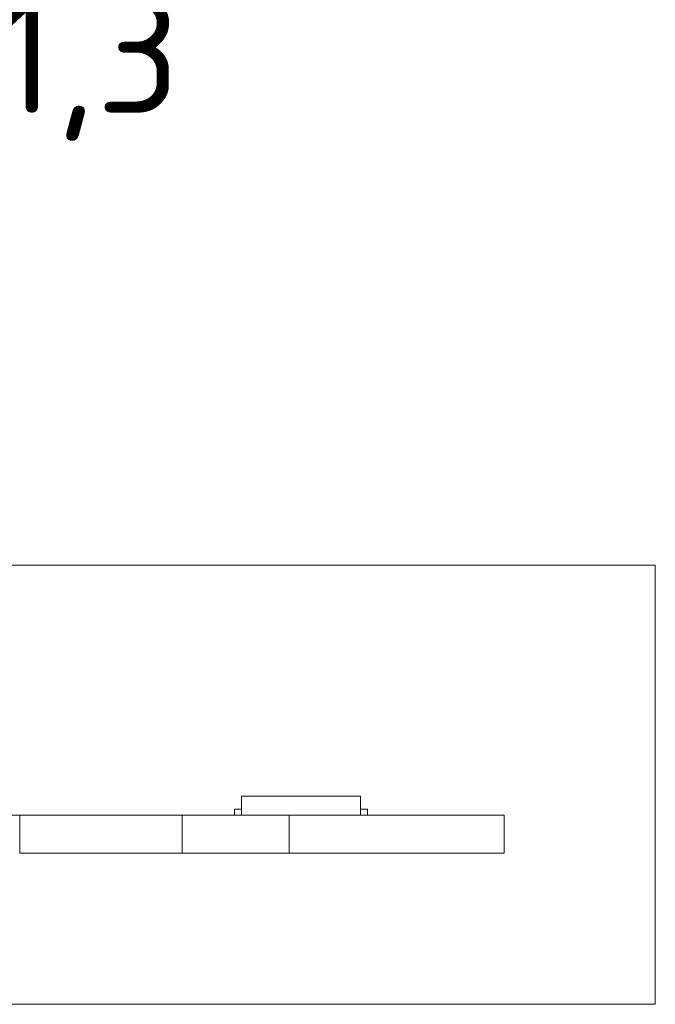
# Model space of a CAD drawing. Header units: inches. Extents: x 511 to 849, y 252 to 484.
# Tile 97 of 235: x 779 to 806, y 381 to 423. Entities that reach past the tile are written whole.
import ezdxf

# ---------------------------------------------------------------- set-up
doc = ezdxf.new("R2010")
doc.units = ezdxf.units.IN
doc.header["$MEASUREMENT"] = 0
doc.layers.add('1', color=7, linetype='Continuous')
doc.layers.add('Top', color=7, linetype='Continuous')

# ---------------------------------------------------------------- blocks, each defined once
blk = doc.blocks.new('block 11')
at = {"layer": '1', "color": 8, "lineweight": 18, "true_color": 0x808080}
blk.add_lwpolyline([(805.569, 399.908), (517.869, 399.908)], dxfattribs=at)
blk = doc.blocks.new('block 12')
at = {"layer": '1', "color": 8, "lineweight": 18, "true_color": 0x808080}
blk.add_lwpolyline([(805.569, 399.908), (805.569, 381.458)], dxfattribs=at)
blk = doc.blocks.new('block 13')
at = {"layer": '1', "color": 8, "lineweight": 18, "true_color": 0x808080}
blk.add_lwpolyline([(517.869, 381.458), (805.569, 381.458)], dxfattribs=at)
blk = doc.blocks.new('block 1548')
at = {"layer": '1', "color": 155, "lineweight": 18, "true_color": 0x4c7299}
blk.add_lwpolyline([(788.17, 390.208), (793.17, 390.208)], dxfattribs=at)
blk = doc.blocks.new('block 1549')
at = {"layer": '1', "color": 155, "lineweight": 18, "true_color": 0x4c7299}
blk.add_lwpolyline([(793.47, 389.658), (793.17, 389.658)], dxfattribs=at)
blk = doc.blocks.new('block 1550')
at = {"layer": '1', "color": 155, "lineweight": 18, "true_color": 0x4c7299}
blk.add_lwpolyline([(787.87, 389.658), (788.17, 389.658)], dxfattribs=at)
blk = doc.blocks.new('block 1733')
at = {"layer": '1', "color": 155, "lineweight": 18, "true_color": 0x4c7299}
blk.add_lwpolyline([(793.17, 390.208), (793.17, 389.408)], dxfattribs=at)
blk = doc.blocks.new('block 1734')
at = {"layer": '1', "color": 155, "lineweight": 18, "true_color": 0x4c7299}
blk.add_lwpolyline([(788.17, 390.208), (788.17, 389.408)], dxfattribs=at)
blk = doc.blocks.new('block 1735')
at = {"layer": '1', "color": 155, "lineweight": 18, "true_color": 0x4c7299}
blk.add_lwpolyline([(787.87, 389.658), (787.87, 389.408)], dxfattribs=at)
blk = doc.blocks.new('block 1736')
at = {"layer": '1', "color": 155, "lineweight": 18, "true_color": 0x4c7299}
blk.add_lwpolyline([(793.47, 389.658), (793.47, 389.408)], dxfattribs=at)
blk = doc.blocks.new('block 1812')
at = {"layer": '1', "color": 155, "lineweight": 18, "true_color": 0x4c7299}
blk.add_lwpolyline([(799.219, 387.808), (799.219, 389.408)], dxfattribs=at)
blk = doc.blocks.new('block 1813')
at = {"layer": '1', "color": 155, "lineweight": 18, "true_color": 0x4c7299}
blk.add_lwpolyline([(790.178, 387.808), (790.178, 389.408)], dxfattribs=at)
blk = doc.blocks.new('block 1814')
at = {"layer": '1', "color": 155, "lineweight": 18, "true_color": 0x4c7299}
blk.add_lwpolyline([(785.678, 387.808), (785.678, 389.408)], dxfattribs=at)
blk = doc.blocks.new('block 1815')
at = {"layer": '1', "color": 155, "lineweight": 18, "true_color": 0x4c7299}
blk.add_lwpolyline([(778.84, 387.808), (778.84, 389.408)], dxfattribs=at)
blk = doc.blocks.new('block 1878')
at = {"layer": '1', "color": 18, "lineweight": 13, "true_color": 0x4c0000}
blk.add_lwpolyline([(793.02, 389.408), (791.02, 389.408)], dxfattribs=at)
blk = doc.blocks.new('block 1879')
at = {"layer": '1', "color": 18, "lineweight": 13, "true_color": 0x4c0000}
blk.add_lwpolyline([(793.67, 389.408), (790.37, 389.408)], dxfattribs=at)
blk = doc.blocks.new('block 1881')
at = {"layer": '1', "color": 18, "lineweight": 13, "true_color": 0x4c0000}
blk.add_lwpolyline([(785.678, 389.408), (778.84, 389.408)], dxfattribs=at)
blk = doc.blocks.new('block 1882')
at = {"layer": '1', "color": 18, "lineweight": 13, "true_color": 0x4c0000}
blk.add_lwpolyline([(799.219, 389.408), (790.178, 389.408)], dxfattribs=at)
blk = doc.blocks.new('block 1884')
at = {"layer": '1', "color": 18, "lineweight": 13, "true_color": 0x4c0000}
blk.add_lwpolyline([(793.224, 389.408), (790.163, 389.408)], dxfattribs=at)
blk = doc.blocks.new('block 1893')
at = {"layer": '1', "color": 18, "lineweight": 13, "true_color": 0x4c0000}
blk.add_lwpolyline([(793.224, 389.408), (790.163, 389.408)], dxfattribs=at)
blk = doc.blocks.new('block 1894')
at = {"layer": '1', "color": 18, "lineweight": 13, "true_color": 0x4c0000}
blk.add_lwpolyline([(793.02, 389.408), (791.02, 389.408)], dxfattribs=at)
blk = doc.blocks.new('block 1898')
at = {"layer": '1', "color": 18, "lineweight": 13, "true_color": 0x4c0000}
blk.add_lwpolyline([(793.67, 389.408), (790.37, 389.408)], dxfattribs=at)
blk = doc.blocks.new('block 1902')
at = {"layer": '1', "color": 18, "lineweight": 13, "true_color": 0x4c0000}
blk.add_lwpolyline([(785.678, 389.408), (778.84, 389.408)], dxfattribs=at)
blk = doc.blocks.new('block 1903')
at = {"layer": '1', "color": 18, "lineweight": 13, "true_color": 0x4c0000}
blk.add_lwpolyline([(799.219, 389.408), (790.178, 389.408)], dxfattribs=at)
blk = doc.blocks.new('block 1936')
at = {"layer": '1', "color": 18, "lineweight": 13, "true_color": 0x4c0000}
blk.add_lwpolyline([(672.557, 389.408), (785.678, 389.408)], dxfattribs=at)
blk = doc.blocks.new('block 1937')
at = {"layer": '1', "color": 18, "lineweight": 13, "true_color": 0x4c0000}
blk.add_lwpolyline([(790.178, 389.408), (799.219, 389.408)], dxfattribs=at)
blk = doc.blocks.new('block 1940')
at = {"layer": '1', "color": 18, "lineweight": 13, "true_color": 0x4c0000}
blk.add_lwpolyline([(793.224, 389.408), (790.163, 389.408)], dxfattribs=at)
blk = doc.blocks.new('block 1941')
at = {"layer": '1', "color": 18, "lineweight": 13, "true_color": 0x4c0000}
blk.add_lwpolyline([(787.164, 389.408), (787.564, 389.408)], dxfattribs=at)
blk = doc.blocks.new('block 1955')
at = {"layer": '1', "color": 18, "lineweight": 13, "true_color": 0x4c0000}
blk.add_lwpolyline([(793.224, 389.408), (790.163, 389.408)], dxfattribs=at)
blk = doc.blocks.new('block 1962')
at = {"layer": '1', "color": 18, "lineweight": 13, "true_color": 0x4c0000}
blk.add_lwpolyline([(787.164, 389.408), (787.564, 389.408)], dxfattribs=at)
blk = doc.blocks.new('block 1966')
at = {"layer": '1', "color": 18, "lineweight": 13, "true_color": 0x4c0000}
blk.add_lwpolyline([(672.557, 389.408), (785.678, 389.408)], dxfattribs=at)
blk = doc.blocks.new('block 1970')
at = {"layer": '1', "color": 18, "lineweight": 13, "true_color": 0x4c0000}
blk.add_lwpolyline([(790.178, 389.408), (799.219, 389.408)], dxfattribs=at)
blk = doc.blocks.new('block 5157')
at = {"layer": '1', "color": 155, "lineweight": 18, "true_color": 0x4c7299}
blk.add_lwpolyline([(785.678, 389.408), (778.84, 389.408)], dxfattribs=at)
blk = doc.blocks.new('block 5158')
at = {"layer": '1', "color": 155, "lineweight": 18, "true_color": 0x4c7299}
blk.add_lwpolyline([(790.178, 389.408), (790.178, 389.408), (790.166, 389.408), (790.13, 389.408), (790.069, 389.408), (789.984, 389.408), (789.875, 389.408), (789.743, 389.408), (789.592, 389.408), (789.424, 389.408), (789.242, 389.408), (789.051, 389.408), (788.849, 389.408), (788.632, 389.408), (788.404, 389.408), (787.928, 389.408), (787.452, 389.408), (787.224, 389.408), (787.007, 389.408), (786.805, 389.408), (786.614, 389.408), (786.433, 389.408), (786.265, 389.408), (786.113, 389.408), (785.982, 389.408), (785.873, 389.408), (785.787, 389.408), (785.726, 389.408), (785.69, 389.408), (785.678, 389.408), (785.678, 389.408)], dxfattribs=at)
blk = doc.blocks.new('block 5159')
at = {"layer": '1', "color": 155, "lineweight": 18, "true_color": 0x4c7299}
blk.add_lwpolyline([(799.219, 389.408), (790.178, 389.408)], dxfattribs=at)
blk = doc.blocks.new('block 5167')
at = {"layer": '1', "color": 155, "lineweight": 18, "true_color": 0x4c7299}
blk.add_lwpolyline([(785.678, 387.808), (778.84, 387.808)], dxfattribs=at)
blk = doc.blocks.new('block 5168')
at = {"layer": '1', "color": 155, "lineweight": 18, "true_color": 0x4c7299}
blk.add_lwpolyline([(790.178, 387.808), (790.178, 387.808), (790.166, 387.808), (790.13, 387.808), (790.069, 387.808), (789.984, 387.808), (789.875, 387.808), (789.743, 387.808), (789.592, 387.808), (789.424, 387.808), (789.242, 387.808), (789.051, 387.808), (788.849, 387.808), (788.632, 387.808), (788.404, 387.808), (787.928, 387.808), (787.452, 387.808), (787.224, 387.808), (787.007, 387.808), (786.805, 387.808), (786.614, 387.808), (786.433, 387.808), (786.265, 387.808), (786.113, 387.808), (785.982, 387.808), (785.873, 387.808), (785.787, 387.808), (785.726, 387.808), (785.69, 387.808), (785.678, 387.808), (785.678, 387.808)], dxfattribs=at)
blk = doc.blocks.new('block 5169')
at = {"layer": '1', "color": 155, "lineweight": 18, "true_color": 0x4c7299}
blk.add_lwpolyline([(799.219, 387.808), (790.178, 387.808)], dxfattribs=at)
blk = doc.blocks.new('block 5172')
at = {"layer": '1', "color": 18, "lineweight": 13, "true_color": 0x4c0000}
blk.add_lwpolyline([(778.592, 389.408), (783.392, 389.408), (785.678, 389.408), (785.855, 389.408), (786.644, 389.408), (789.021, 389.408), (789.897, 389.408), (790.178, 389.408), (794.64, 389.408), (799.219, 389.408), (799.219, 389.408), (799.219, 389.408), (799.219, 389.408), (798.998, 389.408), (797.798, 389.408), (792.998, 389.408), (778.349, 389.408)], dxfattribs=at)
blk = doc.blocks.new('block 5179')
at = {"layer": '1', "color": 18, "lineweight": 13, "true_color": 0x4c0000}
blk.add_lwpolyline([(785.973, 389.408), (785.975, 389.408), (785.978, 389.408), (785.984, 389.408), (785.992, 389.408), (786.003, 389.408), (786.016, 389.408), (786.031, 389.408), (786.048, 389.408), (786.066, 389.408), (786.085, 389.408), (786.105, 389.408), (786.127, 389.408), (786.15, 389.408), (786.174, 389.408), (786.224, 389.408), (786.273, 389.408), (786.297, 389.408), (786.32, 389.408), (786.342, 389.408), (786.362, 389.408), (786.381, 389.408), (786.4, 389.408), (786.416, 389.408), (786.431, 389.408), (786.444, 389.408), (786.455, 389.408), (786.463, 389.408), (786.469, 389.408), (786.473, 389.408), (786.474, 389.408), (786.473, 389.408), (786.469, 389.408), (786.463, 389.408), (786.455, 389.408), (786.444, 389.408), (786.431, 389.408), (786.416, 389.408), (786.4, 389.408), (786.381, 389.408), (786.362, 389.408), (786.342, 389.408), (786.32, 389.408), (786.297, 389.408), (786.273, 389.408), (786.224, 389.408), (786.174, 389.408), (786.15, 389.408), (786.127, 389.408), (786.105, 389.408), (786.085, 389.408), (786.066, 389.408), (786.048, 389.408), (786.031, 389.408), (786.016, 389.408), (786.003, 389.408), (785.992, 389.408), (785.984, 389.408), (785.978, 389.408), (785.975, 389.408), (785.973, 389.408)], dxfattribs=at)
blk = doc.blocks.new('block 5180')
at = {"layer": '1', "color": 18, "lineweight": 13, "true_color": 0x4c0000}
blk.add_lwpolyline([(794.773, 389.408), (794.775, 389.408), (794.778, 389.408), (794.784, 389.408), (794.792, 389.408), (794.803, 389.408), (794.816, 389.408), (794.831, 389.408), (794.848, 389.408), (794.866, 389.408), (794.885, 389.408), (794.905, 389.408), (794.927, 389.408), (794.95, 389.408), (794.974, 389.408), (795.024, 389.408), (795.073, 389.408), (795.097, 389.408), (795.12, 389.408), (795.142, 389.408), (795.162, 389.408), (795.181, 389.408), (795.2, 389.408), (795.216, 389.408), (795.231, 389.408), (795.244, 389.408), (795.255, 389.408), (795.263, 389.408), (795.269, 389.408), (795.273, 389.408), (795.274, 389.408), (795.273, 389.408), (795.269, 389.408), (795.263, 389.408), (795.255, 389.408), (795.244, 389.408), (795.231, 389.408), (795.216, 389.408), (795.2, 389.408), (795.181, 389.408), (795.162, 389.408), (795.142, 389.408), (795.12, 389.408), (795.097, 389.408), (795.073, 389.408), (795.024, 389.408), (794.974, 389.408), (794.95, 389.408), (794.927, 389.408), (794.905, 389.408), (794.885, 389.408), (794.866, 389.408), (794.848, 389.408), (794.831, 389.408), (794.816, 389.408), (794.803, 389.408), (794.792, 389.408), (794.784, 389.408), (794.778, 389.408), (794.775, 389.408), (794.773, 389.408)], dxfattribs=at)
blk = doc.blocks.new('block 5181')
at = {"layer": '1', "color": 18, "lineweight": 13, "true_color": 0x4c0000}
blk.add_open_spline([(793.524, 389.408), (793.347, 389.408), (793.17, 389.408), (792.993, 389.408), (792.958, 389.408), (792.922, 389.408), (792.886, 389.408), (791.979, 389.408), (791.071, 389.408), (790.163, 389.408), (790.067, 389.408), (789.97, 389.408), (789.874, 389.408), (789.97, 389.408), (790.067, 389.408), (790.163, 389.408), (791.071, 389.408), (791.979, 389.408), (792.886, 389.408), (792.922, 389.408), (792.958, 389.408), (792.993, 389.408), (793.17, 389.408), (793.347, 389.408), (793.524, 389.408), (793.324, 389.408), (793.124, 389.408), (792.924, 389.408), (793.124, 389.408), (793.324, 389.408), (793.524, 389.408)], degree=3, knots=[0, 0, 0, 0, 1, 1, 1, 2, 2, 2, 3, 3, 3, 4, 4, 4, 5, 5, 5, 6, 6, 6, 7, 7, 7, 8, 8, 8, 9, 9, 9, 10, 10, 10, 10], dxfattribs=at)
blk = doc.blocks.new('block 5182')
at = {"layer": '1', "color": 18, "lineweight": 13, "true_color": 0x4c0000}
blk.add_open_spline([(793.524, 389.408), (793.347, 389.408), (793.17, 389.408), (792.993, 389.408), (792.958, 389.408), (792.922, 389.408), (792.886, 389.408), (791.979, 389.408), (791.071, 389.408), (790.163, 389.408), (790.067, 389.408), (789.97, 389.408), (789.874, 389.408), (789.97, 389.408), (790.067, 389.408), (790.163, 389.408), (791.071, 389.408), (791.979, 389.408), (792.886, 389.408), (792.922, 389.408), (792.958, 389.408), (792.993, 389.408), (793.17, 389.408), (793.347, 389.408), (793.524, 389.408), (793.324, 389.408), (793.124, 389.408), (792.924, 389.408), (793.124, 389.408), (793.324, 389.408), (793.524, 389.408)], degree=3, knots=[0, 0, 0, 0, 1, 1, 1, 2, 2, 2, 3, 3, 3, 4, 4, 4, 5, 5, 5, 6, 6, 6, 7, 7, 7, 8, 8, 8, 9, 9, 9, 10, 10, 10, 10], dxfattribs=at)
blk = doc.blocks.new('block 5183')
at = {"layer": '1', "color": 18, "lineweight": 13, "true_color": 0x4c0000}
blk.add_open_spline([(789.084, 389.408), (789.181, 389.408), (789.277, 389.408), (789.374, 389.408), (789.277, 389.408), (789.181, 389.408), (789.084, 389.408), (788.843, 389.408), (788.602, 389.408), (788.361, 389.408), (788.325, 389.408), (788.29, 389.408), (788.254, 389.408), (788.077, 389.408), (787.9, 389.408), (787.724, 389.408), (787.924, 389.408), (788.124, 389.408), (788.324, 389.408), (788.124, 389.408), (787.924, 389.408), (787.724, 389.408), (787.9, 389.408), (788.077, 389.408), (788.254, 389.408), (788.29, 389.408), (788.325, 389.408), (788.361, 389.408), (788.602, 389.408), (788.843, 389.408), (789.084, 389.408)], degree=3, knots=[0, 0, 0, 0, 1, 1, 1, 2, 2, 2, 3, 3, 3, 4, 4, 4, 5, 5, 5, 6, 6, 6, 7, 7, 7, 8, 8, 8, 9, 9, 9, 10, 10, 10, 10], dxfattribs=at)
blk = doc.blocks.new('block 5184')
at = {"layer": '1', "color": 18, "lineweight": 13, "true_color": 0x4c0000}
blk.add_open_spline([(789.084, 389.408), (789.181, 389.408), (789.277, 389.408), (789.374, 389.408), (789.277, 389.408), (789.181, 389.408), (789.084, 389.408), (788.843, 389.408), (788.602, 389.408), (788.361, 389.408), (788.325, 389.408), (788.29, 389.408), (788.254, 389.408), (788.077, 389.408), (787.9, 389.408), (787.724, 389.408), (787.924, 389.408), (788.124, 389.408), (788.324, 389.408), (788.124, 389.408), (787.924, 389.408), (787.724, 389.408), (787.9, 389.408), (788.077, 389.408), (788.254, 389.408), (788.29, 389.408), (788.325, 389.408), (788.361, 389.408), (788.602, 389.408), (788.843, 389.408), (789.084, 389.408)], degree=3, knots=[0, 0, 0, 0, 1, 1, 1, 2, 2, 2, 3, 3, 3, 4, 4, 4, 5, 5, 5, 6, 6, 6, 7, 7, 7, 8, 8, 8, 9, 9, 9, 10, 10, 10, 10], dxfattribs=at)
blk = doc.blocks.new('block 5291')
at = {"layer": '1', "color": 18, "lineweight": 13, "true_color": 0x4c0000}
blk.add_open_spline([(793.524, 389.408), (793.347, 389.408), (793.17, 389.408), (792.993, 389.408), (792.958, 389.408), (792.922, 389.408), (792.886, 389.408), (791.979, 389.408), (791.071, 389.408), (790.163, 389.408), (790.067, 389.408), (789.97, 389.408), (789.874, 389.408), (789.97, 389.408), (790.067, 389.408), (790.163, 389.408), (791.071, 389.408), (791.979, 389.408), (792.886, 389.408), (792.922, 389.408), (792.958, 389.408), (792.993, 389.408), (793.17, 389.408), (793.347, 389.408), (793.524, 389.408), (793.324, 389.408), (793.124, 389.408), (792.924, 389.408), (793.124, 389.408), (793.324, 389.408), (793.524, 389.408)], degree=3, knots=[0, 0, 0, 0, 1, 1, 1, 2, 2, 2, 3, 3, 3, 4, 4, 4, 5, 5, 5, 6, 6, 6, 7, 7, 7, 8, 8, 8, 9, 9, 9, 10, 10, 10, 10], dxfattribs=at)
blk = doc.blocks.new('block 5292')
at = {"layer": '1', "color": 18, "lineweight": 13, "true_color": 0x4c0000}
blk.add_lwpolyline([(785.973, 389.408), (785.975, 389.408), (785.978, 389.408), (785.984, 389.408), (785.992, 389.408), (786.003, 389.408), (786.016, 389.408), (786.031, 389.408), (786.048, 389.408), (786.066, 389.408), (786.085, 389.408), (786.105, 389.408), (786.127, 389.408), (786.15, 389.408), (786.174, 389.408), (786.224, 389.408), (786.273, 389.408), (786.297, 389.408), (786.32, 389.408), (786.342, 389.408), (786.362, 389.408), (786.381, 389.408), (786.4, 389.408), (786.416, 389.408), (786.431, 389.408), (786.444, 389.408), (786.455, 389.408), (786.463, 389.408), (786.469, 389.408), (786.473, 389.408), (786.474, 389.408), (786.473, 389.408), (786.469, 389.408), (786.463, 389.408), (786.455, 389.408), (786.444, 389.408), (786.431, 389.408), (786.416, 389.408), (786.4, 389.408), (786.381, 389.408), (786.362, 389.408), (786.342, 389.408), (786.32, 389.408), (786.297, 389.408), (786.273, 389.408), (786.224, 389.408), (786.174, 389.408), (786.15, 389.408), (786.127, 389.408), (786.105, 389.408), (786.085, 389.408), (786.066, 389.408), (786.048, 389.408), (786.031, 389.408), (786.016, 389.408), (786.003, 389.408), (785.992, 389.408), (785.984, 389.408), (785.978, 389.408), (785.975, 389.408), (785.973, 389.408)], dxfattribs=at)
blk = doc.blocks.new('block 5309')
at = {"layer": '1', "color": 18, "lineweight": 13, "true_color": 0x4c0000}
blk.add_open_spline([(789.084, 389.408), (789.181, 389.408), (789.277, 389.408), (789.374, 389.408), (789.277, 389.408), (789.181, 389.408), (789.084, 389.408), (788.843, 389.408), (788.602, 389.408), (788.361, 389.408), (788.325, 389.408), (788.29, 389.408), (788.254, 389.408), (788.077, 389.408), (787.9, 389.408), (787.724, 389.408), (787.924, 389.408), (788.124, 389.408), (788.324, 389.408), (788.124, 389.408), (787.924, 389.408), (787.724, 389.408), (787.9, 389.408), (788.077, 389.408), (788.254, 389.408), (788.29, 389.408), (788.325, 389.408), (788.361, 389.408), (788.602, 389.408), (788.843, 389.408), (789.084, 389.408)], degree=3, knots=[0, 0, 0, 0, 1, 1, 1, 2, 2, 2, 3, 3, 3, 4, 4, 4, 5, 5, 5, 6, 6, 6, 7, 7, 7, 8, 8, 8, 9, 9, 9, 10, 10, 10, 10], dxfattribs=at)
blk = doc.blocks.new('block 5327')
at = {"layer": '1', "color": 18, "lineweight": 13, "true_color": 0x4c0000}
blk.add_lwpolyline([(794.773, 389.408), (794.775, 389.408), (794.778, 389.408), (794.784, 389.408), (794.792, 389.408), (794.803, 389.408), (794.816, 389.408), (794.831, 389.408), (794.848, 389.408), (794.866, 389.408), (794.885, 389.408), (794.905, 389.408), (794.927, 389.408), (794.95, 389.408), (794.974, 389.408), (795.024, 389.408), (795.073, 389.408), (795.097, 389.408), (795.12, 389.408), (795.142, 389.408), (795.162, 389.408), (795.181, 389.408), (795.2, 389.408), (795.216, 389.408), (795.231, 389.408), (795.244, 389.408), (795.255, 389.408), (795.263, 389.408), (795.269, 389.408), (795.273, 389.408), (795.274, 389.408), (795.273, 389.408), (795.269, 389.408), (795.263, 389.408), (795.255, 389.408), (795.244, 389.408), (795.231, 389.408), (795.216, 389.408), (795.2, 389.408), (795.181, 389.408), (795.162, 389.408), (795.142, 389.408), (795.12, 389.408), (795.097, 389.408), (795.073, 389.408), (795.024, 389.408), (794.974, 389.408), (794.95, 389.408), (794.927, 389.408), (794.905, 389.408), (794.885, 389.408), (794.866, 389.408), (794.848, 389.408), (794.831, 389.408), (794.816, 389.408), (794.803, 389.408), (794.792, 389.408), (794.784, 389.408), (794.778, 389.408), (794.775, 389.408), (794.773, 389.408)], dxfattribs=at)
blk = doc.blocks.new('block 5349')
at = {"layer": '1', "color": 18, "lineweight": 13, "true_color": 0x4c0000}
blk.add_open_spline([(793.524, 389.408), (793.347, 389.408), (793.17, 389.408), (792.993, 389.408), (792.958, 389.408), (792.922, 389.408), (792.886, 389.408), (791.979, 389.408), (791.071, 389.408), (790.163, 389.408), (790.067, 389.408), (789.97, 389.408), (789.874, 389.408), (789.97, 389.408), (790.067, 389.408), (790.163, 389.408), (791.071, 389.408), (791.979, 389.408), (792.886, 389.408), (792.922, 389.408), (792.958, 389.408), (792.993, 389.408), (793.17, 389.408), (793.347, 389.408), (793.524, 389.408), (793.324, 389.408), (793.124, 389.408), (792.924, 389.408), (793.124, 389.408), (793.324, 389.408), (793.524, 389.408)], degree=3, knots=[0, 0, 0, 0, 1, 1, 1, 2, 2, 2, 3, 3, 3, 4, 4, 4, 5, 5, 5, 6, 6, 6, 7, 7, 7, 8, 8, 8, 9, 9, 9, 10, 10, 10, 10], dxfattribs=at)
blk = doc.blocks.new('block 5350')
at = {"layer": '1', "color": 18, "lineweight": 13, "true_color": 0x4c0000}
blk.add_lwpolyline([(778.592, 389.408), (783.392, 389.408), (785.678, 389.408), (785.855, 389.408), (786.644, 389.408), (789.021, 389.408), (789.897, 389.408), (790.178, 389.408), (794.64, 389.408), (799.219, 389.408), (799.219, 389.408), (799.219, 389.408), (799.219, 389.408), (798.998, 389.408), (797.798, 389.408), (792.998, 389.408), (778.349, 389.408)], dxfattribs=at)
blk = doc.blocks.new('block 5357')
at = {"layer": '1', "color": 18, "lineweight": 13, "true_color": 0x4c0000}
blk.add_open_spline([(789.084, 389.408), (789.181, 389.408), (789.277, 389.408), (789.374, 389.408), (789.277, 389.408), (789.181, 389.408), (789.084, 389.408), (788.843, 389.408), (788.602, 389.408), (788.361, 389.408), (788.325, 389.408), (788.29, 389.408), (788.254, 389.408), (788.077, 389.408), (787.9, 389.408), (787.724, 389.408), (787.924, 389.408), (788.124, 389.408), (788.324, 389.408), (788.124, 389.408), (787.924, 389.408), (787.724, 389.408), (787.9, 389.408), (788.077, 389.408), (788.254, 389.408), (788.29, 389.408), (788.325, 389.408), (788.361, 389.408), (788.602, 389.408), (788.843, 389.408), (789.084, 389.408)], degree=3, knots=[0, 0, 0, 0, 1, 1, 1, 2, 2, 2, 3, 3, 3, 4, 4, 4, 5, 5, 5, 6, 6, 6, 7, 7, 7, 8, 8, 8, 9, 9, 9, 10, 10, 10, 10], dxfattribs=at)
blk = doc.blocks.new('block 5364')
at = {"layer": '1', "color": 18, "lineweight": 13, "true_color": 0x4c0000}
blk.add_open_spline([(781.774, 389.408), (780.94, 389.408), (780.107, 389.408), (779.274, 389.408), (780.107, 389.408), (780.94, 389.408), (781.774, 389.408), (782.989, 389.408), (784.204, 389.408), (785.419, 389.408), (784.204, 389.408), (782.989, 389.408), (781.774, 389.408)], degree=3, knots=[0, 0, 0, 0, 1, 1, 1, 2, 2, 2, 3, 3, 3, 4, 4, 4, 4], dxfattribs=at)
blk = doc.blocks.new('block 5393')
at = {"layer": '1', "color": 18, "lineweight": 13, "true_color": 0x4c0000}
blk.add_lwpolyline([(790.178, 389.408), (790.178, 389.408), (790.162, 389.408), (790.119, 389.408), (790.047, 389.408), (789.948, 389.408), (789.822, 389.408), (789.672, 389.408), (789.502, 389.408), (789.314, 389.408), (789.114, 389.408), (788.903, 389.408), (788.675, 389.408), (788.434, 389.408), (787.928, 389.408), (787.422, 389.408), (787.181, 389.408), (786.954, 389.408), (786.743, 389.408), (786.543, 389.408), (786.355, 389.408), (786.185, 389.408), (786.035, 389.408), (785.909, 389.408), (785.81, 389.408), (785.738, 389.408), (785.695, 389.408), (785.679, 389.408), (785.678, 389.408)], dxfattribs=at)
blk = doc.blocks.new('block 5394')
at = {"layer": '1', "color": 18, "lineweight": 13, "true_color": 0x4c0000}
blk.add_open_spline([(798.219, 389.408), (797.219, 389.408), (796.219, 389.408), (795.219, 389.408), (796.219, 389.408), (797.219, 389.408), (798.219, 389.408)], degree=3, knots=[0, 0, 0, 0, 1, 1, 1, 2, 2, 2, 2], dxfattribs=at)
blk = doc.blocks.new('block 5411')
at = {"layer": '1', "color": 18, "lineweight": 13, "true_color": 0x4c0000}
blk.add_lwpolyline([(790.178, 389.408), (790.178, 389.408), (790.162, 389.408), (790.119, 389.408), (790.047, 389.408), (789.948, 389.408), (789.822, 389.408), (789.672, 389.408), (789.502, 389.408), (789.314, 389.408), (789.114, 389.408), (788.903, 389.408), (788.675, 389.408), (788.434, 389.408), (787.928, 389.408), (787.422, 389.408), (787.181, 389.408), (786.954, 389.408), (786.743, 389.408), (786.543, 389.408), (786.355, 389.408), (786.185, 389.408), (786.035, 389.408), (785.909, 389.408), (785.81, 389.408), (785.738, 389.408), (785.695, 389.408), (785.679, 389.408), (785.678, 389.408)], dxfattribs=at)
blk = doc.blocks.new('block 5414')
at = {"layer": '1', "color": 18, "lineweight": 13, "true_color": 0x4c0000}
blk.add_open_spline([(798.219, 389.408), (797.219, 389.408), (796.219, 389.408), (795.219, 389.408), (796.219, 389.408), (797.219, 389.408), (798.219, 389.408)], degree=3, knots=[0, 0, 0, 0, 1, 1, 1, 2, 2, 2, 2], dxfattribs=at)
blk = doc.blocks.new('block 5427')
at = {"layer": '1', "color": 18, "lineweight": 13, "true_color": 0x4c0000}
blk.add_open_spline([(781.774, 389.408), (780.94, 389.408), (780.107, 389.408), (779.274, 389.408), (780.107, 389.408), (780.94, 389.408), (781.774, 389.408), (782.989, 389.408), (784.204, 389.408), (785.419, 389.408), (784.204, 389.408), (782.989, 389.408), (781.774, 389.408)], degree=3, knots=[0, 0, 0, 0, 1, 1, 1, 2, 2, 2, 3, 3, 3, 4, 4, 4, 4], dxfattribs=at)
blk = doc.blocks.new('block 5467')
at = {"layer": '1', "color": 18, "lineweight": 13, "true_color": 0x4c0000}
blk.add_lwpolyline([(790.178, 389.408), (790.178, 389.408), (790.162, 389.408), (790.119, 389.408), (790.047, 389.408), (789.948, 389.408), (789.822, 389.408), (789.672, 389.408), (789.502, 389.408), (789.314, 389.408), (789.114, 389.408), (788.903, 389.408), (788.675, 389.408), (788.434, 389.408), (787.928, 389.408), (787.423, 389.408), (787.182, 389.408), (786.954, 389.408), (786.743, 389.408), (786.543, 389.408), (786.355, 389.408), (786.185, 389.408), (786.035, 389.408), (785.909, 389.408), (785.81, 389.408), (785.738, 389.408), (785.695, 389.408), (785.679, 389.408), (785.678, 389.408)], dxfattribs=at)
blk = doc.blocks.new('block 5479')
at = {"layer": '1', "color": 18, "lineweight": 13, "true_color": 0x4c0000}
blk.add_lwpolyline([(790.178, 389.408), (790.178, 389.408), (790.162, 389.408), (790.119, 389.408), (790.047, 389.408), (789.948, 389.408), (789.822, 389.408), (789.672, 389.408), (789.502, 389.408), (789.314, 389.408), (789.114, 389.408), (788.903, 389.408), (788.675, 389.408), (788.434, 389.408), (787.928, 389.408), (787.423, 389.408), (787.182, 389.408), (786.954, 389.408), (786.743, 389.408), (786.543, 389.408), (786.355, 389.408), (786.185, 389.408), (786.035, 389.408), (785.909, 389.408), (785.81, 389.408), (785.738, 389.408), (785.695, 389.408), (785.679, 389.408), (785.678, 389.408)], dxfattribs=at)
blk = doc.blocks.new('block 6129')
at = {"layer": 'Top', "color": 193, "true_color": 0x9966cc, "insert": (775.291, 417.738), "char_height": 5, "attachment_point": 7}
blk.add_mtext('\\fDINPro|b0|i0|c0|p34;\\W1.0557;11,3', dxfattribs=at)

msp = doc.modelspace()

# ---------------------------------------------------------------- block references
at = {"layer": '1'}
for name in ['block 11', 'block 12', 'block 1548', 'block 1734', 'block 1733', 'block 5172', 'block 5350', 'block 1936', 'block 1966', 'block 1815', 'block 1881', 'block 1902', 'block 5157', 'block 5364', 'block 5427', 'block 1814', 'block 5158', 'block 5393', 'block 5411', 'block 5467', 'block 5479', 'block 5179', 'block 5292', 'block 1941', 'block 1962', 'block 5183', 'block 5184', 'block 5309', 'block 5357', 'block 1550', 'block 1735', 'block 5181', 'block 5182', 'block 5291', 'block 5349', 'block 1884', 'block 1893', 'block 1940', 'block 1955', 'block 1813', 'block 1882', 'block 1903', 'block 1937', 'block 1970', 'block 5159', 'block 1879', 'block 1898', 'block 1878', 'block 1894', 'block 1549', 'block 1736', 'block 5180', 'block 5327', 'block 5394', 'block 5414', 'block 1812', 'block 5167', 'block 5168', 'block 5169', 'block 13']:
    msp.add_blockref(name, (0, 0), dxfattribs=at)
at = {"layer": 'Top'}
msp.add_blockref('block 6129', (0, 0), dxfattribs=at)

doc.saveas('drawing.dxf')
